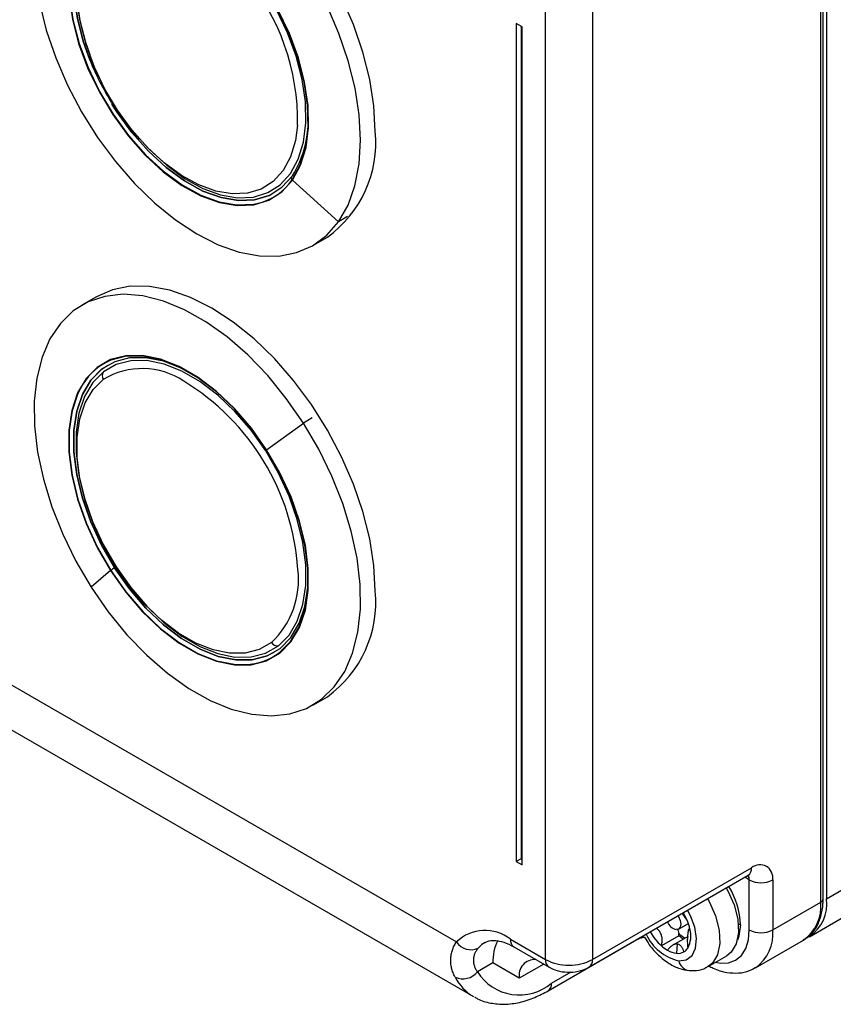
# Model space of a CAD drawing. Header units: millimetres. Extents: x 0 to 838, y 0 to 648.
# Tile 46 of 59: x 693 to 742, y 371 to 431. Entities that reach past the tile are written whole.
import ezdxf

# ---------------------------------------------------------------- set-up
doc = ezdxf.new("R2010")
doc.units = ezdxf.units.MM
doc.header["$LTSCALE"] = 3

msp = doc.modelspace()

# ---------------------------------------------------------------- linework, layer by layer
for p, q in [((741.116947, 377.61841), (741.116947, 495.200287)), ((741.263394, 377.822512), (741.263394, 495.404389)), ((741.470501, 495.404389), (741.470501, 377.822512)), ((724.499938, 374.149405), (724.499938, 432.532073)), ((727.328365, 432.532073), (727.328365, 374.149405)), ((723.085724, 430.490589), (722.732171, 430.694691)), ((722.732171, 430.694691), (722.732171, 380.06916)), ((723.015014, 430.531409), (723.015014, 380.232442)), ((723.085724, 379.865058), (723.085724, 430.490589)), ((699.480359, 424.1932), (699.936409, 423.651217)), ((709.210925, 421.230807), (711.99602, 418.724958)), ((708.086695, 420.459518), (708.087315, 420.459876)), ((712.52635, 419.031111), (711.99602, 418.724958)), ((710.437944, 417.284788), (711.321828, 417.795043)), ((697.372962, 414.195419), (696.489078, 413.685164)), ((698.06313, 410.061768), (698.06251, 410.06141)), ((710.402883, 406.868906), (709.872553, 406.562753)), ((707.648597, 404.946163), (709.872553, 406.562753)), ((676.751863, 399.672431), (719.119016, 375.214393)), ((675.425774, 397.731876), (720.14671, 371.915029)), ((698.217766, 397.649095), (697.05447, 396.644811)), ((698.469442, 397.815923), (698.468822, 397.815565)), ((708.086695, 392.69713), (708.087315, 392.697488)), ((710.437944, 389.5224), (711.321828, 390.032656)), ((723.015014, 380.232442), (722.732171, 380.06916)), ((723.015014, 380.232442), (723.085724, 380.191622)), ((722.732171, 380.06916), (723.085724, 379.865058)), ((727.328365, 374.149405), (736.945017, 379.700981)), ((741.470501, 377.822512), (745.163189, 379.954256)), ((727.121218, 373.691561), (736.73787, 379.243136)), ((736.803596, 378.965974), (736.530678, 379.123526)), ((736.803596, 375.944773), (736.803596, 378.965974)), ((738.21781, 378.965974), (738.21781, 375.944773)), ((740.434764, 375.533288), (746.638099, 379.114397)), ((738.21781, 375.944773), (741.116947, 377.61841)), ((732.532376, 375.994148), (733.124613, 376.336039)), ((733.2134, 376.017773), (733.104718, 375.955033)), ((722.378618, 375.374018), (724.499938, 374.149405)), ((724.646344, 372.261586), (730.020356, 375.363937)), ((732.556288, 375.592257), (731.495628, 374.979951)), ((733.105142, 375.553524), (732.177715, 375.018132)), ((737.182072, 373.655549), (740.08121, 375.329186)), ((722.585765, 374.916173), (724.707085, 373.691561)), ((732.444981, 375.088343), (732.406323, 374.530731)), ((734.310813, 373.73001), (735.442184, 374.383137)), ((721.317957, 373.944573), (720.381355, 373.403885)), ((722.908948, 373.026114), (721.317957, 373.944573)), ((724.384372, 373.877859), (722.908948, 373.026114)), ((724.853491, 372.719431), (726.04953, 373.409889))]:
    msp.add_line(p, q)
at = {"flags": 128}
for points in [[(714.211534, 424.181978), (714.127145, 425.717485), (713.875422, 427.324153), (713.460671, 428.974491), (712.88999, 430.640262), (712.173143, 432.292962), (711.322395, 433.904316), (710.352302, 435.44675), (709.279465, 436.893875), (708.122238, 438.22093), (706.900422, 439.405208), (705.634923, 440.426445), (704.347395, 441.267169), (703.059866, 441.912994), (701.794368, 442.35287), (700.572552, 442.579271), (699.415325, 442.588322), (698.342487, 442.379869), (697.372962, 441.957806)], [(709.210925, 421.230807), (709.703302, 422.132377), (710.028976, 423.204529), (710.179928, 424.420863), (710.152442, 425.751428), (709.947192, 427.163462), (709.569235, 428.622195), (709.027876, 430.091708), (708.336446, 431.535818), (707.511969, 432.918966), (706.574747, 434.207093), (705.547857, 435.368482), (704.456586, 436.374536), (703.327804, 437.200482), (702.189304, 437.825983), (701.069121, 438.235637), (699.994838, 438.419356), (698.992906, 438.372618), (698.087997, 438.096572), (697.302393, 437.598016), (696.655437, 436.889227)], [(709.187296, 421.260276), (709.67782, 422.158453), (710.002268, 423.226569), (710.152652, 424.438325), (710.125268, 425.763882), (709.920792, 427.1706), (709.544257, 428.623843), (709.004936, 430.087825), (708.316108, 431.526499), (707.494734, 432.904441), (706.56104, 434.187719), (705.538016, 435.344737), (704.450852, 436.347004), (703.326318, 437.169842), (702.192104, 437.792988), (701.076138, 438.2011), (700.005898, 438.384128), (699.007737, 438.337565), (698.106234, 438.062559), (697.7921, 437.898436)], [(706.565604, 434.075404), (705.581347, 435.188577), (704.535381, 436.152863), (703.453462, 436.944519), (702.362229, 437.544051), (701.288552, 437.936697), (700.258869, 438.112789), (699.298533, 438.067991), (698.431193, 437.803406), (697.678204, 437.325549), (697.058107, 436.646185), (696.586172, 435.782045), (696.274019, 434.754404), (696.129334, 433.588568), (696.15568, 432.313243), (696.352407, 430.959832), (696.714673, 429.561661), (696.964663, 428.831044)], [(699.509584, 424.280146), (698.646659, 425.466159), (697.887541, 426.73966), (697.250922, 428.06929), (696.752479, 429.422311), (696.404483, 430.765405), (696.215505, 432.065502), (696.190197, 433.290589), (696.329183, 434.4105), (696.629039, 435.397659), (697.082384, 436.227759), (697.678053, 436.88036), (698.40138, 437.339394), (699.234554, 437.593557), (700.157059, 437.63659), (701.146181, 437.467435), (702.177563, 437.090256), (703.22581, 436.51434), (704.26511, 435.75387), (705.269873, 434.827569), (706.215357, 433.758247)], [(696.655437, 436.889227), (696.16306, 435.987656), (695.837386, 434.915504), (695.686434, 433.69917), (695.713921, 432.368605), (695.91917, 430.956572), (696.297127, 429.497839), (696.838486, 428.028325), (697.529917, 426.584215), (698.354394, 425.201068), (699.291616, 423.91294), (700.318505, 422.751551), (701.409776, 421.745497), (702.538559, 420.919551), (703.677058, 420.29405), (704.797241, 419.884397), (705.871524, 419.700677), (706.873456, 419.747416), (707.778365, 420.023461), (708.56397, 420.522017), (709.210925, 421.230807)], [(696.942817, 436.788836), (696.461888, 435.908227), (696.143786, 434.861003), (695.996344, 433.672949), (696.023192, 432.37332), (696.223669, 430.994117), (696.592839, 429.5693), (697.121611, 428.133953), (697.430451, 427.447401)], [(696.993899, 428.446462), (696.593459, 429.569658), (696.224289, 430.994475), (696.023812, 432.373678), (695.996964, 433.673307), (696.144407, 434.861361), (696.462509, 435.908585), (696.943438, 436.789194)], [(695.978123, 435.356285), (695.864094, 434.893464), (695.713711, 433.681709), (695.741094, 432.356152), (695.945571, 430.949433), (696.322105, 429.496191), (696.861427, 428.032208), (697.550255, 426.593534), (698.371628, 425.215593), (699.305322, 423.932314), (700.328347, 422.775296), (701.41551, 421.773029), (702.540044, 420.950192), (703.674258, 420.327045), (704.790225, 419.918933), (705.860465, 419.735906), (706.858625, 419.782468), (707.053645, 419.82072)], [(700.052919, 423.651804), (700.569098, 423.095454), (701.615064, 422.131168), (702.696983, 421.339512), (703.788217, 420.73998), (704.861894, 420.347334), (705.891577, 420.171241), (706.851912, 420.21604), (707.719252, 420.480625), (708.472241, 420.958482), (709.092338, 421.637846), (709.564273, 422.501986), (709.876426, 423.529627), (710.021111, 424.695463), (709.994766, 425.970787), (709.798038, 427.324199), (709.435772, 428.72237), (708.916888, 430.130875), (708.254163, 431.515031), (707.463916, 432.840755), (706.565604, 434.075404)], [(693.930292, 431.943906), (694.342547, 430.294034), (694.910865, 428.628286), (695.62552, 426.975163), (696.474286, 425.362951), (697.44264, 423.819235), (698.514012, 422.370428), (699.670072, 421.041321), (700.891038, 419.854654), (702.15602, 418.830732), (703.443374, 417.987074), (704.731072, 417.338116), (705.997082, 416.894961), (707.219741, 416.665192), (708.378131, 416.65274), (709.45243, 416.857818), (710.424257, 417.276918), (711.276984, 417.902868), (711.99602, 418.724958)], [(711.99602, 418.724958), (712.569063, 419.729123), (712.986307, 420.89818), (713.240613, 422.212126), (713.32763, 423.648481), (713.24587, 425.182666), (712.996731, 426.788433), (712.584475, 428.438305), (712.016158, 430.104054), (711.301502, 431.757177)], [(708.087315, 420.459876), (707.807755, 420.315562), (706.923885, 420.045935), (705.945249, 420.000283), (704.895943, 420.179731), (703.801804, 420.57986), (702.689775, 421.190818), (701.587237, 421.997561), (700.521338, 422.980223), (699.518324, 424.11461), (698.602893, 425.372788), (698.309363, 425.833599)], [(699.376128, 424.293375), (699.517704, 424.114252), (700.520718, 422.979865), (701.586617, 421.997203), (702.689155, 421.19046), (703.801184, 420.579502), (704.895323, 420.179373), (705.944629, 419.999925), (706.923265, 420.045577), (707.807135, 420.315204), (708.574474, 420.802169), (709.206388, 421.494479)], [(699.509584, 424.280146), (699.49011, 424.249407), (699.478853, 424.223942), (699.476118, 424.204442), (699.480369, 424.193188)], [(709.523273, 424.55757), (709.395759, 423.627893), (709.095902, 422.640734), (708.642557, 421.810634), (708.046888, 421.158032), (707.323561, 420.698999), (706.490387, 420.444836), (705.567882, 420.401803), (704.57876, 420.570958), (703.547378, 420.948137), (702.499131, 421.524052), (701.459831, 422.284523), (700.455068, 423.210824), (699.509584, 424.280146)], [(714.211534, 396.419591), (714.127145, 397.955098), (713.875422, 399.561766), (713.460671, 401.212104), (712.88999, 402.877874), (712.173143, 404.530575), (711.322395, 406.141928), (710.352302, 407.684363), (709.279465, 409.131488), (708.122238, 410.458542), (706.900422, 411.64282), (705.634923, 412.664058), (704.347395, 413.504782), (703.059866, 414.150607), (701.794368, 414.590483), (700.572552, 414.816883), (699.415325, 414.825934), (698.342487, 414.617482), (697.372962, 414.195419)], [(709.872553, 406.562753), (708.83899, 408.051353), (707.713451, 409.429634), (706.515195, 410.674012), (705.264723, 411.763195), (703.983432, 412.678549), (702.693245, 413.40441), (701.416238, 413.928359), (700.17426, 414.241431), (698.988562, 414.33827), (697.879432, 414.217218), (696.865846, 413.880346), (695.965149, 413.333419), (695.192751, 412.585795), (694.561868, 411.650265), (694.083294, 410.542838), (693.765218, 409.28246), (693.613083, 407.890699), (693.629492, 406.391366), (693.814163, 404.810117), (694.163937, 403.174006), (694.67283, 401.511028), (695.332133, 399.849638), (696.130567, 398.218261), (697.05447, 396.644811)], [(707.648597, 404.946163), (706.727512, 406.251275), (705.712999, 407.434412), (704.630038, 408.466441), (703.505294, 409.32195), (702.366462, 409.979873), (701.241586, 410.424011), (700.158362, 410.643427), (699.143463, 410.632718), (698.22188, 410.392149), (697.416304, 409.927642), (696.746573, 409.250636), (696.229176, 408.3778), (695.876854, 407.330627), (695.698282, 406.134902), (695.697858, 404.820066), (695.875591, 403.418497), (696.227106, 401.964705), (696.743746, 400.494487), (697.412791, 399.044046), (698.217766, 397.649095)], [(703.005403, 409.604649), (702.52106, 409.859649), (701.422337, 410.293461), (700.364298, 410.507775), (699.372996, 410.497316), (698.47284, 410.26234), (697.685995, 409.808633), (697.031834, 409.147367), (696.526467, 408.294825), (696.182337, 407.271999), (696.007917, 406.104075), (696.007502, 404.81981), (696.181103, 403.450827), (696.524445, 402.030836), (697.029073, 400.594802), (697.682563, 399.178083), (698.468822, 397.815565)], [(707.630848, 404.93243), (706.713231, 406.23263), (705.702536, 407.411313), (704.623651, 408.439458), (703.50314, 409.291746), (702.368596, 409.947193), (701.247953, 410.389659), (700.168806, 410.608249), (699.157728, 410.597581), (698.239613, 410.357917), (698.166797, 410.327218)], [(698.469442, 397.815923), (697.683183, 399.178441), (697.029693, 400.595159), (696.525065, 402.031194), (696.181723, 403.451185), (696.008123, 404.820168), (696.008537, 406.104432), (696.182957, 407.272357), (696.527087, 408.295183), (697.032455, 409.147725), (697.686615, 409.808991), (698.06313, 410.061768)], [(708.363059, 393.107902), (709.004986, 393.756801), (709.500902, 394.5934), (709.838597, 395.597098), (710.009755, 396.743181), (710.010162, 398.003429), (709.839807, 399.34681), (709.502886, 400.740246), (709.007695, 402.149426), (708.366427, 403.539651), (707.594871, 404.876688), (706.712027, 406.127617), (705.739633, 407.261634), (704.701632, 408.250817), (703.623583, 409.070808), (702.532032, 409.701417), (701.453856, 410.127116), (700.415604, 410.337422), (699.44284, 410.327158), (698.559517, 410.096576), (697.787386, 409.651354)], [(697.787386, 409.651354), (697.14546, 409.002455), (696.649543, 408.165856), (696.311848, 407.162158), (696.14069, 406.016074), (696.140284, 404.755826), (696.310638, 403.412445), (696.647559, 402.019009), (697.14275, 400.60983), (697.784018, 399.219605), (698.555574, 397.882567), (699.438418, 396.631639), (700.410813, 395.497622), (701.448814, 394.508439), (702.526862, 393.688448), (703.618413, 393.057839), (704.696589, 392.63214), (705.734842, 392.421833), (706.707605, 392.432097), (707.590928, 392.662679), (708.363059, 393.107902)], [(696.550433, 408.9044), (696.25441, 408.35115), (695.903414, 407.307919), (695.725514, 406.116694), (695.725092, 404.806808), (695.902156, 403.410514), (696.252347, 401.962194), (696.767043, 400.49751), (697.433569, 399.052528), (698.235514, 397.662828)], [(707.942006, 393.310926), (707.200291, 392.883242), (706.351765, 392.661743), (705.417321, 392.651883), (704.419968, 392.853905), (703.384264, 393.262835), (702.335711, 393.868603), (701.30013, 394.656292), (700.303018, 395.606509), (699.368929, 396.695854), (698.520862, 397.897506), (697.7797, 399.181874), (697.163692, 400.517335), (696.688008, 401.871003), (696.364359, 403.209549), (696.200715, 404.500011), (696.201106, 405.710615), (696.365522, 406.811551), (696.689914, 407.775711), (697.166295, 408.579354), (697.782935, 409.202692)], [(697.05447, 396.644811), (698.088033, 395.156211), (699.213571, 393.777931), (700.411828, 392.533553), (701.662299, 391.444369), (702.94359, 390.529015), (704.233777, 389.803154), (705.510785, 389.279205), (706.752763, 388.966133), (707.938461, 388.869295), (709.047591, 388.990347), (710.061176, 389.327218), (710.961873, 389.874145), (711.734272, 390.621769), (712.365155, 391.557299), (712.843729, 392.664727), (713.161804, 393.925104), (713.313939, 395.316866), (713.297531, 396.816198), (713.11286, 398.397448), (712.763085, 400.033558), (712.254193, 401.696536), (711.594889, 403.357927), (710.796455, 404.989303), (709.872553, 406.562753)], [(698.217766, 397.649095), (699.13885, 396.343983), (700.153363, 395.160846), (701.236325, 394.128817), (702.361069, 393.273308), (703.4999, 392.615385), (704.624777, 392.171247), (705.708001, 391.951831), (706.722899, 391.96254), (707.644483, 392.203109), (708.450058, 392.667616), (709.11979, 393.344622), (709.637186, 394.217458), (709.989508, 395.264631), (710.16808, 396.460357), (710.168504, 397.775192), (709.990771, 399.176761), (709.639257, 400.630553), (709.122617, 402.100771), (708.453572, 403.551212), (707.648597, 404.946163)], [(708.422323, 392.694721), (708.429293, 392.700099), (709.096503, 393.374557), (709.611953, 394.244108), (709.962948, 395.287339), (710.140848, 396.478564), (710.141271, 397.78845), (709.964207, 399.184744), (709.614015, 400.633064), (709.09932, 402.097748), (708.432793, 403.54273), (707.630848, 404.93243)], [(698.235514, 397.662828), (699.153132, 396.362628), (700.163826, 395.183945), (701.242712, 394.155801), (702.363222, 393.303512), (703.497767, 392.648065), (704.618409, 392.205599), (705.697556, 391.987009), (706.387657, 391.968892)], [(698.468822, 397.815565), (699.368491, 396.540797), (700.359416, 395.385169), (701.417199, 394.377135), (702.515792, 393.541517), (703.628145, 392.89889), (704.726868, 392.465079), (705.784907, 392.250764), (706.776209, 392.261224), (707.676365, 392.4962), (708.46321, 392.949907), (709.117371, 393.611173), (709.622738, 394.463715), (709.966868, 395.486541), (710.141288, 396.654465), (710.162999, 397.205987)], [(708.087315, 392.697488), (707.676985, 392.496558), (706.776829, 392.261582), (705.785527, 392.251122), (704.727488, 392.465437), (703.628765, 392.899248), (702.516412, 393.541875), (701.417819, 394.377493), (700.360036, 395.385527), (699.369111, 396.541155), (698.469442, 397.815923)], [(735.4116, 378.477496), (735.505317, 378.313068), (735.893555, 377.449822), (736.117536, 376.583926), (736.160545, 375.779993), (736.019374, 375.098015), (735.704557, 374.58888), (735.442184, 374.383137)], [(734.280229, 377.82437), (734.373947, 377.659941), (734.762184, 376.796695), (734.986165, 375.930799), (735.029174, 375.126867), (734.888003, 374.444888), (734.573186, 373.935753), (734.310185, 373.729648)], [(732.544441, 374.075169), (733.000523, 374.137382), (733.351123, 374.403406), (733.56399, 374.848769), (733.619542, 375.432503), (733.51267, 376.100911), (733.253205, 376.792506), (733.072975, 377.127437)], [(732.500384, 376.796887), (732.529579, 376.74962), (732.630498, 376.520174), (732.667004, 376.296346), (732.63354, 376.112213), (732.5352, 375.995807), (732.386956, 375.964849)], [(732.47526, 375.971145), (732.50162, 375.891951), (732.539659, 375.734426)], [(734.756702, 373.987417), (735.057561, 373.935196), (735.546559, 373.95473), (735.975169, 374.113488), (736.32692, 374.405369), (736.588295, 374.819158), (736.749249, 375.338951), (736.803596, 375.944773)], [(736.273266, 376.250926), (736.180177, 375.557016), (736.08793, 375.313838)], [(730.020356, 375.363937), (730.020396, 375.36396), (730.04317, 375.378367)], [(720.841296, 375.191563), (720.6544, 375.065227), (720.418778, 374.835079)]]:
    msp.add_lwpolyline(points, dxfattribs=at)
for centre, radius, start, end in [((695.703549, 424.776084), 13.821451, 359.09412697, 39.80453954), ((703.877657, 424.830518), 6.286854, 327.95147278, 1.25648283), ((707.193858, 423.50988), 7.049787, 305.84152444, 5.47065595), ((706.292548, 423.249771), 3.5125, 282.5142578, 325.50014385), ((709.293115, 421.369529), 0.152098, 124.76447275, 225.91499745), ((699.656846, 407.00495), 3.641114, 114.15639099, 148.55584478), ((700.128425, 405.291054), 4.560947, 56.47425072, 120.94767822), ((698.082446, 409.424073), 0.372447, 142.39340841, 216.4696754), ((695.147612, 396.774368), 14.422293, 3.74634096, 58.6664273), ((699.707832, 395.668409), 2.478997, 119.98697192, 126.43543934), ((704.391031, 397.090501), 5.186002, 313.21383023, 6.9354033), ((707.193858, 395.747492), 7.049787, 305.84152444, 5.47065595), ((708.301054, 393.517434), 0.4142, 209.90557168, 278.60937829), ((706.242239, 395.591269), 3.625294, 272.29887636, 306.96690893), ((736.455015, 379.646894), 0.492978, 305.01333285, 6.29884755), ((737.441876, 379.091843), 0.786077, 350.78596301, 129.20328524), ((736.318373, 378.988026), 0.485723, 357.39784769, 31.72782683), ((737.510703, 380.330685), 1.537022, 242.60967224, 297.39032776), ((731.518353, 376.072621), 4.758255, 2.14754274, 31.63846347), ((739.092073, 377.519692), 2.397628, 304.05635084, 7.25582955), ((741.013165, 377.847465), 0.25147, 294.37465829, 354.30520075), ((738.666938, 377.347976), 2.46489, 305.01333287, 6.29884752), ((729.900104, 375.223917), 3.411313, 21.67028411, 31.0426424), ((732.5978, 376.750246), 0.813206, 203.70716291, 254.97292136), ((730.303174, 375.379135), 2.979417, 11.97420999, 21.7586058), ((731.737126, 375.57964), 1.53841, 331.31296352, 15.7519958), ((736.169163, 376.05137), 0.225078, 62.45027786, 93.60667281), ((737.510703, 377.309484), 1.537022, 242.60967224, 297.39032776), ((735.709371, 375.699353), 2.520416, 306.06971047, 5.58791608), ((720.839392, 373.444627), 2.46815, 51.41790308, 134.18922385), ((722.854303, 375.313454), 0.479526, 172.74417044, 235.94364916), ((733.186454, 376.872949), 2.870497, 204.45701931, 257.07595213), ((733.63812, 377.366256), 3.20698, 208.64436111, 228.08160503), ((733.97327, 377.264943), 2.097075, 226.87249116, 239.98488368), ((731.408725, 375.530086), 1.149246, 3.10103241, 10.24182918), ((734.10767, 377.345997), 2.341451, 228.50358134, 236.67231054), ((719.994471, 375.797688), 1.051976, 213.67460224, 293.78735456), ((724.175915, 374.051004), 2.859939, 153.95344882, 182.13270403), ((732.978874, 376.647253), 2.231572, 228.3434457, 240.2116169), ((732.493381, 375.235117), 0.712201, 300.93899249, 326.41674175), ((723.860835, 373.190185), 0.965924, 87.4356058, 189.77963934), ((725.000615, 374.100139), 0.503095, 174.38016895, 234.29567334), ((725.914152, 376.878828), 3.074044, 242.60967224, 297.39032776), ((726.852736, 374.088828), 0.479471, 304.03196149, 7.25827836), ((732.556966, 375.868884), 1.346606, 239.33793555, 263.57692348), ((732.48853, 375.27729), 0.751072, 263.7162094, 299.60226815), ((733.284176, 374.234387), 0.756675, 192.14685459, 260.97005849), ((719.504776, 374.130971), 1.138879, 245.65918145, 320.32569168), ((721.6236, 374.421231), 2.908995, 207.1603359, 239.48940366), ((722.917048, 375.019369), 3.006581, 212.50111749, 310.0958493), ((724.352808, 372.670165), 0.503102, 305.70675991, 5.61961902)]:
    msp.add_arc(centre, radius, start, end)
for points, knots in [([(696.914104, 428.746452), (697.025735, 428.44605), (697.299293, 427.70989), (697.880377, 426.564702), (698.618083, 425.326583), (699.191549, 424.572814), (699.480359, 424.1932)], [0, 0, 0, 0, 0.186138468, 0.456147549, 0.72610421, 1, 1, 1, 1]), ([(736.73787, 379.243136), (736.767212, 379.257452), (736.821834, 379.284103), (736.818969, 379.282175), (736.817643, 379.281283)], [0, 0, 0, 0, 0.537186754, 1, 1, 1, 1]), ([(740.058522, 375.340564), (740.195201, 375.421139), (740.51676, 375.610706), (740.881116, 376.104764), (741.153203, 376.753828), (741.254152, 377.351028), (741.261471, 377.724396), (741.263394, 377.822512)], [0, 0, 0, 0, 0.176637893, 0.415570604, 0.6582099, 0.910181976, 1, 1, 1, 1]), ([(732.751901, 376.942085), (732.764842, 376.923023), (732.819259, 376.842866), (732.89842, 376.720592), (732.992696, 376.580939), (733.043599, 376.517104), (733.070319, 376.483595)], [0, 0, 0, 0, 0.094233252, 0.396247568, 0.68307363, 1, 1, 1, 1]), ([(731.495628, 374.979951), (731.513055, 375.055495), (731.546262, 375.199446), (731.546125, 375.426429), (731.502609, 375.646458), (731.400879, 375.848597), (731.288259, 375.981928), (731.20752, 376.02995), (731.189959, 376.040395)], [0, 0, 0, 0, 0.199176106, 0.379535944, 0.569025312, 0.757744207, 0.947308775, 1, 1, 1, 1]), ([(733.217762, 375.997278), (733.210425, 375.999021), (733.196102, 376.002422), (733.177394, 375.998068), (733.161024, 375.987214), (733.146765, 375.969677), (733.132583, 375.943053), (733.118795, 375.904183), (733.101295, 375.830401), (733.082459, 375.706705), (733.066043, 375.51195), (733.058776, 375.319948), (733.060958, 375.147497), (733.068744, 374.995736), (733.080567, 374.893975), (733.086703, 374.841165)], [0, 0, 0, 0, 0.054394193, 0.106189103, 0.155783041, 0.203595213, 0.250076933, 0.313287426, 0.374999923, 0.49916508, 0.623886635, 0.749214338, 0.827587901, 0.910524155, 1, 1, 1, 1]), ([(730.020356, 375.363937), (730.05626, 375.382375), (730.140552, 375.425661), (730.306692, 375.483751), (730.440419, 375.500149), (730.48319, 375.505393)], [0, 0, 0, 0, 0.335417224, 0.78743954, 1, 1, 1, 1]), ([(730.48319, 375.505393), (730.573296, 375.350593), (730.808014, 374.947351), (731.311915, 374.392092), (731.93382, 373.899768), (732.561782, 373.585841), (732.976843, 373.517898), (733.16465, 373.487156)], [0, 0, 0, 0, 0.142578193, 0.371405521, 0.604899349, 0.821225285, 1, 1, 1, 1]), ([(719.035372, 373.093327), (719.012041, 373.138545), (718.965653, 373.228449), (718.90827, 373.365312), (718.860279, 373.502199), (718.822378, 373.639031), (718.794223, 373.775457), (718.775742, 373.911204), (718.766773, 374.046001), (718.767368, 374.227915), (718.792485, 374.455015), (718.862884, 374.721389), (718.968473, 374.977137), (719.068862, 375.13535), (719.119016, 375.214393)], [0, 0, 0, 0, 0.064889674, 0.129015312, 0.192429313, 0.255185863, 0.317340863, 0.378951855, 0.440077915, 0.500779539, 0.627094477, 0.752002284, 0.876100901, 1, 1, 1, 1]), ([(720.418778, 374.835079), (720.396595, 374.807298), (720.352566, 374.75216), (720.296866, 374.665961), (720.249331, 374.578513), (720.210517, 374.489883), (720.180112, 374.400521), (720.158022, 374.310767), (720.144076, 374.220962), (720.136032, 374.099524), (720.146327, 373.945666), (720.191994, 373.761), (720.267719, 373.578451), (720.343309, 373.462331), (720.381355, 373.403885)], [0, 0, 0, 0, 0.065667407, 0.130333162, 0.194052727, 0.25688407, 0.31888765, 0.38012638, 0.440665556, 0.500572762, 0.624090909, 0.74810443, 0.873212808, 1, 1, 1, 1]), ([(720.848146, 375.173791), (720.902667, 375.208806), (721.039507, 375.296689), (721.357676, 375.329139), (721.836053, 375.261526), (722.269262, 375.092881), (722.531435, 374.946506), (722.585765, 374.916173)], [0, 0, 0, 0, 0.171482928, 0.430395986, 0.673034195, 0.932243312, 1, 1, 1, 1]), ([(732.444981, 375.088343), (732.428632, 375.089092), (732.395896, 375.09059), (732.344598, 375.083661), (732.284147, 375.068108), (732.214066, 375.040039), (732.114372, 374.981247), (731.991844, 374.879275), (731.912093, 374.768625), (731.870233, 374.710547)], [0, 0, 0, 0, 0.082340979, 0.164874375, 0.249630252, 0.373514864, 0.500161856, 0.737645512, 1, 1, 1, 1]), ([(732.859541, 374.624252), (732.850366, 374.651273), (732.832456, 374.70402), (732.801776, 374.775566), (732.769286, 374.839362), (732.734662, 374.89556), (732.69327, 374.950965), (732.643559, 375.002774), (732.582836, 375.04621), (732.517167, 375.077417), (732.468892, 375.084724), (732.444981, 375.088343)], [0, 0, 0, 0, 0.108918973, 0.212619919, 0.311904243, 0.407615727, 0.500663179, 0.627202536, 0.75074303, 0.876535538, 1, 1, 1, 1]), ([(724.707085, 373.691561), (724.820354, 373.634574), (725.110616, 373.488539), (725.656424, 373.377027), (726.311259, 373.390875), (726.806358, 373.523813), (727.057919, 373.657837), (727.121218, 373.691561)], [0, 0, 0, 0, 0.155565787, 0.398653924, 0.648834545, 0.911639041, 1, 1, 1, 1]), ([(733.16465, 373.487156), (733.315296, 373.484927), (733.661501, 373.479805), (734.065153, 373.569622), (734.260521, 373.716191), (734.298767, 373.744884)], [0, 0, 0, 0, 0.382536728, 0.879120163, 1, 1, 1, 1]), ([(734.364525, 373.761017), (734.44805, 373.716984), (734.800332, 373.531268), (735.404943, 373.353896), (736.147935, 373.315646), (736.751367, 373.421081), (737.062012, 373.612468), (737.18193, 373.686348)], [0, 0, 0, 0, 0.0890919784, 0.3757571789, 0.6197413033, 0.8532098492, 1, 1, 1, 1]), ([(720.202627, 371.907486), (720.264783, 371.865716), (720.556986, 371.669354), (721.179716, 371.503271), (722.030427, 371.42084), (722.930756, 371.541631), (723.810592, 371.817729), (724.381964, 372.121177), (724.646344, 372.261586)], [0, 0, 0, 0, 0.0512775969, 0.2410609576, 0.4307690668, 0.625175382, 0.826565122, 1, 1, 1, 1])]:
    msp.add_open_spline(points, degree=3, knots=knots)

doc.saveas('drawing.dxf')
